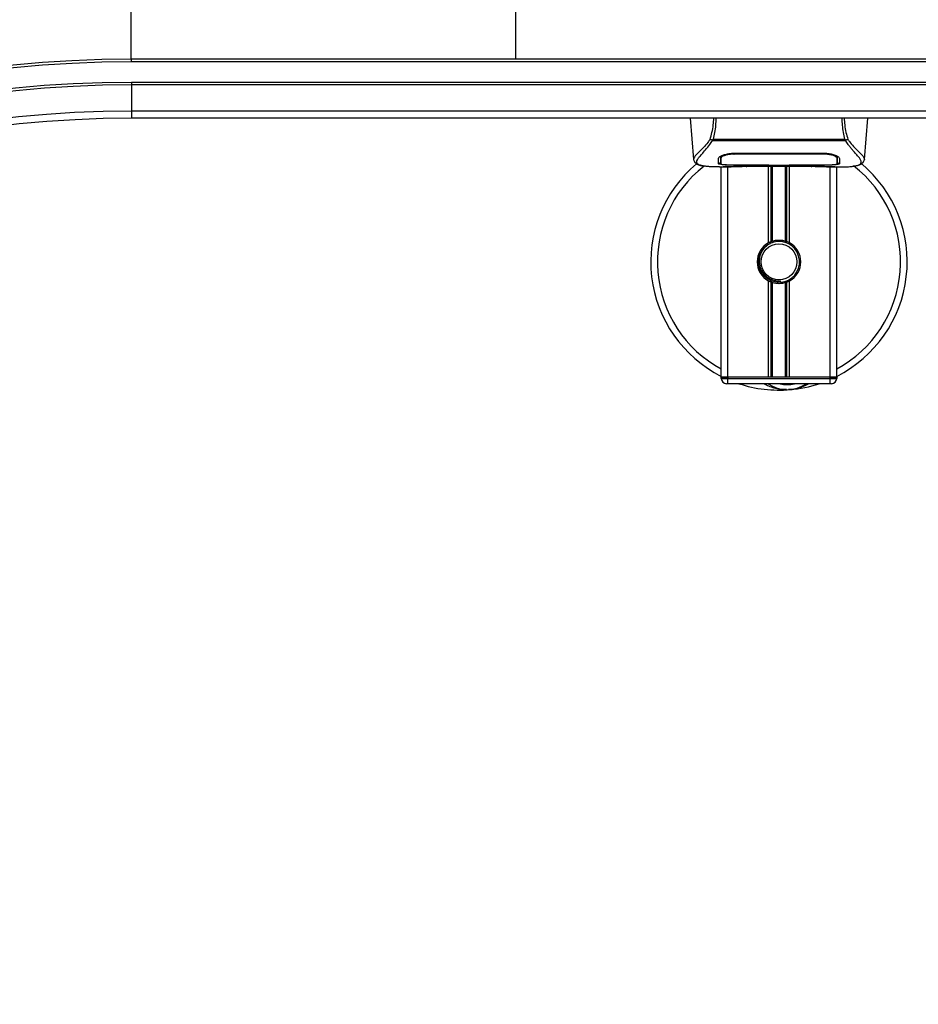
# Model space of a CAD drawing. Header units: millimetres. Extents: x 0 to 420, y 0 to 297.
# Tile 10 of 102: x 134 to 152, y 103 to 123. Entities that reach past the tile are written whole.
import ezdxf

# ---------------------------------------------------------------- set-up
doc = ezdxf.new("R2010")
doc.units = ezdxf.units.MM

msp = doc.modelspace()

# ---------------------------------------------------------------- linework, layer by layer
at = {"color": 7, "linetype": 'Continuous', "lineweight": 25}
for p, q in [((136.46152, 133.20285), (136.46152, 121.90284)), ((143.96152, 133.20285), (143.96152, 121.90285)), ((136.47652, 121.85285), (136.47652, 121.90285)), ((164.82652, 121.90285), (136.47652, 121.90285)), ((164.82652, 121.85285), (136.47652, 121.85285)), ((164.82652, 121.45285), (136.47652, 121.45285)), ((136.47652, 121.45285), (136.47652, 121.40285)), ((164.82652, 121.40285), (136.47652, 121.40285)), ((136.47652, 121.40285), (136.47652, 120.88978)), ((164.82652, 120.88978), (136.47652, 120.88978)), ((136.47652, 120.88978), (136.47652, 120.75285)), ((164.82652, 120.75285), (136.47652, 120.75285)), ((147.36683, 120.75285), (147.4371, 119.94968)), ((150.76594, 119.94968), (150.83621, 120.75285)), ((147.80264, 120.3145), (147.79792, 120.32726)), ((150.39976, 120.3145), (147.80264, 120.3145)), ((147.81581, 120.34251), (150.38729, 120.34251)), ((150.40526, 120.32745), (150.39976, 120.3145)), ((147.96736, 119.98666), (147.96759, 119.95103)), ((147.96999, 119.9744), (147.96915, 120.00844)), ((148.22036, 120.07126), (148.22084, 120.0522)), ((148.22652, 120.07148), (149.97652, 120.07148)), ((148.22715, 120.05222), (148.22698, 120.05222)), ((149.98221, 120.0522), (149.98268, 120.07106)), ((147.43699, 119.95164), (147.43798, 119.94975)), ((147.94042, 119.80285), (148.16961, 119.80285)), ((147.96758, 119.95103), (147.96809, 119.86608)), ((147.97652, 115.70285), (147.97652, 119.80285)), ((148.02706, 119.80597), (148.03643, 119.80696)), ((148.10152, 115.70285), (148.10152, 119.80285)), ((148.22652, 119.84266), (148.22652, 119.83869)), ((148.87652, 119.83869), (148.22652, 119.83869)), ((148.35127, 119.81639), (149.85177, 119.81639)), ((148.35131, 119.81642), (149.85174, 119.81642)), ((148.87652, 119.83869), (148.87652, 119.84274)), ((148.87652, 119.8296), (148.87652, 119.83869)), ((149.32652, 119.8296), (148.87652, 119.8296)), ((148.89402, 118.32375), (148.89402, 119.81639)), ((148.90156, 119.84275), (148.90156, 119.83321)), ((148.90156, 119.83321), (148.90156, 119.84275)), ((148.90156, 119.83321), (149.30156, 119.83321)), ((148.94822, 118.34924), (148.94822, 119.81639)), ((148.97693, 118.35917), (148.97693, 119.81639)), ((149.22612, 118.35917), (149.22612, 119.81639)), ((149.25482, 118.34924), (149.25482, 119.81639)), ((149.30156, 119.84275), (149.98477, 119.84266)), ((149.30156, 119.84275), (149.30156, 119.83321)), ((149.30902, 118.32375), (149.30902, 119.81639)), ((149.32652, 119.83869), (149.32652, 119.84274)), ((149.32652, 119.8296), (149.32652, 119.83869)), ((149.97652, 119.83869), (149.32652, 119.83869)), ((149.97652, 119.84266), (149.97652, 119.83869)), ((150.02903, 119.80285), (150.26246, 119.80285)), ((150.10152, 115.70285), (150.10152, 119.80285)), ((150.22652, 115.70285), (150.22652, 119.80285)), ((150.23545, 119.94948), (150.2355, 119.95606)), ((150.76605, 119.95164), (150.76507, 119.94975)), ((148.89402, 115.70285), (148.89402, 117.58195)), ((148.94822, 115.70285), (148.94822, 117.55646)), ((148.97693, 115.70285), (148.97693, 117.54652)), ((149.13621, 117.55435), (149.13346, 117.58593)), ((149.22612, 115.70285), (149.22612, 117.54652)), ((149.25482, 115.70285), (149.25482, 117.55646)), ((149.30902, 115.70285), (149.30902, 117.58195)), ((148.10152, 115.70285), (147.97652, 115.70285)), ((147.97652, 115.67785), (147.97652, 115.70285)), ((147.97652, 115.70285), (148.10152, 115.70285)), ((147.97652, 115.67785), (148.10152, 115.67785)), ((148.10152, 115.57785), (148.07652, 115.57785)), ((148.89402, 115.70285), (148.10152, 115.70285)), ((148.10152, 115.70285), (148.10152, 115.67785)), ((150.10152, 115.70285), (148.10152, 115.70285)), ((148.10152, 115.67785), (150.10152, 115.67785)), ((148.10152, 115.57785), (148.10152, 115.67785)), ((150.10152, 115.57785), (148.10152, 115.57785)), ((150.10152, 115.70285), (149.30902, 115.70285)), ((150.22652, 115.70285), (150.10152, 115.70285)), ((150.10152, 115.67785), (150.10152, 115.70285)), ((150.10152, 115.70285), (150.22652, 115.70285)), ((150.10152, 115.67785), (150.22652, 115.67785)), ((150.10152, 115.57785), (150.10152, 115.67785)), ((150.12652, 115.57785), (150.10152, 115.57785)), ((150.22652, 115.70285), (150.22652, 115.67785))]:
    msp.add_line(p, q, dxfattribs=at)
at = {"color": 7, "linetype": 'Continuous', "lineweight": 25, "flags": 128}
for points in [[(148.22084, 120.0522), (148.22653, 120.05221), (148.22698, 120.05222)], [(148.21827, 119.84266), (148.54888, 119.84271), (148.90156, 119.84275)]]:
    msp.add_lwpolyline(points, dxfattribs=at)
at = {"color": 7, "linetype": 'Continuous', "lineweight": 25}
msp.add_circle((149.10152, 117.95285), 0.35, dxfattribs=at)
for centre, radius, start, end in [((136.47652, 99.30285), 35.05, 90, 180), ((136.47652, 99.30285), 34.91307, 90, 180), ((136.47652, 99.30285), 34.4, 90, 180), ((136.47652, 99.30285), 34.35, 90, 180), ((136.47652, 99.30285), 33.95, 90, 180), ((136.47652, 99.30285), 33.9, 90, 180), ((136.47652, 99.30285), 22.6, 90, 180), ((136.47652, 99.30285), 22.55, 90, 180), ((136.47652, 99.30285), 22.15, 90, 180), ((136.47652, 99.30285), 22.1, 90, 180), ((136.47652, 99.30285), 21.58693, 90, 180), ((136.47652, 99.30285), 21.45, 90, 180), ((149.10152, 117.95285), 2.5, 130.046839, 243.256316), ((149.10152, 117.95285), 2.37112, 128.047069, 241.675912), ((149.10152, 117.95285), 2.5, 296.743684, 49.984768), ((149.10152, 117.95285), 2.37112, 298.324088, 52.137337), ((149.10152, 117.95285), 0.425, 119.224658, 240.775342), ((149.10152, 117.95285), 0.425, 111.143405, 119.224658), ((149.10152, 117.95285), 0.4, 274.974241, 94.974241), ((149.10152, 117.95285), 0.425, 60.775342, 68.856595), ((149.10152, 117.95285), 0.425, 299.224658, 60.775342), ((149.10152, 117.95285), 0.425, 240.775342, 248.856595), ((149.10152, 117.95285), 0.425, 291.143405, 299.224658), ((148.07652, 115.67785), 0.1, 180, 270), ((149.10152, 117.95285), 2.5, 251.805128, 274.974241), ((149.26193, 116.10982), 0.65, 234.926098, 305.073902), ((149.26193, 116.10982), 0.55, 255.287788, 284.712212), ((149.10152, 117.95285), 2.5, 274.974241, 288.194872), ((150.12652, 115.67785), 0.1, 270, 0)]:
    msp.add_arc(centre, radius, start, end, dxfattribs=at)
for points, knots in [([(147.75882, 120.3404), (147.77117, 120.38553), (147.79599, 120.47617), (147.82221, 120.61465), (147.82785, 120.70915), (147.83045, 120.75285)], [0, 0, 0, 0, 0.34778211, 0.69842225, 1, 1, 1, 1]), ([(147.86946, 120.75285), (147.86833, 120.70748), (147.866, 120.61309), (147.84734, 120.47501), (147.82627, 120.38646), (147.81581, 120.34251)], [0, 0, 0, 0, 0.31788421, 0.66145049, 1, 1, 1, 1]), ([(150.38729, 120.34252), (150.37705, 120.3868), (150.35662, 120.47519), (150.33786, 120.61318), (150.3352, 120.70722), (150.3339, 120.75285)], [0, 0, 0, 0, 0.34077829, 0.68012784, 1, 1, 1, 1]), ([(150.37233, 120.75285), (150.37486, 120.70887), (150.38028, 120.61453), (150.40649, 120.47591), (150.43161, 120.38569), (150.44422, 120.34041)], [0, 0, 0, 0, 0.30321642, 0.65032187, 1, 1, 1, 1]), ([(147.75877, 120.34047), (147.74383, 120.32062), (147.69859, 120.26052), (147.62405, 120.17777), (147.54626, 120.09923), (147.48692, 120.04064), (147.44446, 119.98936), (147.4397, 119.96535), (147.43699, 119.95164)], [0, 0, 0, 0, 0.0842305, 0.25507317, 0.42671503, 0.59795609, 0.7705982, 1, 1, 1, 1]), ([(147.61335, 119.82468), (147.60869, 119.82566), (147.5988, 119.82774), (147.58473, 119.83131), (147.57123, 119.83524), (147.54882, 119.84286), (147.52257, 119.85561), (147.50017, 119.87779), (147.49407, 119.90596), (147.50621, 119.94272), (147.54001, 119.99002), (147.59461, 120.05166), (147.6686, 120.13426), (147.73351, 120.21515), (147.7786, 120.27823), (147.7948, 120.30268), (147.80264, 120.3145)], [0, 0, 0, 0, 0.02969414, 0.06305591, 0.09492768, 0.12531521, 0.23205808, 0.32960303, 0.43327649, 0.53202469, 0.63076786, 0.73507022, 0.83793216, 0.94137578, 0.97165063, 1, 1, 1, 1]), ([(147.79783, 120.32727), (147.79753, 120.3273), (147.79221, 120.32786), (147.78212, 120.3299), (147.76894, 120.33465), (147.76217, 120.33849), (147.75882, 120.3404)], [0, 0, 0, 0, 0.0200108, 0.34699568, 0.67667396, 1, 1, 1, 1]), ([(147.79774, 120.32741), (147.80351, 120.33237), (147.80938, 120.33743), (147.81569, 120.34242), (147.81581, 120.34251)], [0, 0, 0, 0, 0.98124308, 1, 1, 1, 1]), ([(150.38729, 120.34252), (150.38741, 120.34243), (150.39395, 120.33774), (150.39966, 120.33255), (150.40526, 120.32745)], [0, 0, 0, 0, 0.01890165, 1, 1, 1, 1]), ([(150.58604, 119.82413), (150.59583, 119.82614), (150.61675, 119.83043), (150.65426, 119.84216), (150.69139, 119.86157), (150.71108, 119.89497), (150.70199, 119.93158), (150.68038, 119.9658), (150.6611, 119.99096), (150.63625, 120.02037), (150.60688, 120.05335), (150.5722, 120.09189), (150.5338, 120.13617), (150.49206, 120.18768), (150.44692, 120.24569), (150.41625, 120.29044), (150.39976, 120.3145)], [0, 0, 0, 0, 0.06157012, 0.13151171, 0.27071941, 0.40337504, 0.53510625, 0.58328098, 0.63315897, 0.68442904, 0.73675836, 0.78384784, 0.83893216, 0.89157329, 0.94168727, 1, 1, 1, 1]), ([(150.44422, 120.34041), (150.44087, 120.33851), (150.4341, 120.33466), (150.42092, 120.32991), (150.41085, 120.32787), (150.40554, 120.32731), (150.40525, 120.32728)], [0, 0, 0, 0, 0.323614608, 0.653590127, 0.980869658, 1, 1, 1, 1]), ([(150.44426, 120.34048), (150.45921, 120.32063), (150.50445, 120.26052), (150.579, 120.17777), (150.65678, 120.09923), (150.71613, 120.04064), (150.75859, 119.98936), (150.76334, 119.96535), (150.76605, 119.95164)], [0, 0, 0, 0, 0.08424716, 0.25508672, 0.42672547, 0.59796341, 0.77060237, 1, 1, 1, 1]), ([(147.92152, 119.97029), (147.9254, 119.97985), (147.93314, 119.99898), (147.98971, 120.03002), (148.07202, 120.05639), (148.15726, 120.06996), (148.20963, 120.07111), (148.22652, 120.07148)], [0, 0, 0, 0, 0.225467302, 0.45085364, 0.677369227, 0.895911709, 1, 1, 1, 1]), ([(147.9941, 120.02926), (147.98589, 120.02451), (147.96629, 120.01319), (147.96413, 120.00236), (147.96288, 119.99606)], [0, 0, 0, 0, 0.41900897, 1, 1, 1, 1]), ([(147.96706, 120.01415), (147.96715, 120.00602), (147.96738, 119.98596), (147.96748, 119.96726), (147.96755, 119.95614)], [0, 0, 0, 0, 0.40550496, 1, 1, 1, 1]), ([(148.22084, 120.0522), (148.19278, 120.05112), (148.13667, 120.04898), (148.06187, 120.03354), (148.00531, 120.01278), (147.97471, 119.99175), (147.97136, 119.97944), (147.96999, 119.9744)], [0, 0, 0, 0, 0.2128654, 0.42572184, 0.63872248, 0.85234986, 1, 1, 1, 1]), ([(149.98221, 120.0522), (149.98031, 120.0522), (149.78023, 120.05279), (149.19521, 120.0521), (148.61209, 120.05217), (148.22715, 120.05222)], [0, 0, 0, 0, 0.00323915, 0.34201142, 1, 1, 1, 1]), ([(149.97652, 120.07148), (150.00898, 120.07014), (150.07384, 120.06745), (150.16123, 120.0479), (150.231, 120.02173), (150.27387, 119.99403), (150.27919, 119.97752), (150.28152, 119.97029)], [0, 0, 0, 0, 0.1991311, 0.39793157, 0.60588955, 0.82737965, 1, 1, 1, 1]), ([(150.23305, 119.9744), (150.23017, 119.98194), (150.22439, 119.99702), (150.18049, 120.02053), (150.11612, 120.03981), (150.04594, 120.05057), (150.00006, 120.05174), (149.98221, 120.0522)], [0, 0, 0, 0, 0.21773223, 0.43557879, 0.65075483, 0.86407246, 1, 1, 1, 1]), ([(150.24017, 119.99606), (150.23904, 120.00441), (150.23774, 120.01403), (150.21926, 120.02377), (150.21683, 120.02506)], [0, 0, 0, 0, 0.86801111, 1, 1, 1, 1]), ([(150.2341, 120.01616), (150.23398, 120.01134), (150.23364, 119.99743), (150.23328, 119.98351), (150.23305, 119.9744)], [0, 0, 0, 0, 0.3458763, 1, 1, 1, 1]), ([(150.2355, 119.95606), (150.23557, 119.96712), (150.23568, 119.98612), (150.23591, 120.00641), (150.23601, 120.01489)], [0, 0, 0, 0, 0.58164119, 1, 1, 1, 1]), ([(147.43713, 119.94941), (147.43833, 119.94202), (147.4404, 119.92923), (147.44612, 119.91575), (147.45164, 119.90581), (147.45328, 119.90305), (147.45459, 119.90094), (147.45523, 119.89995), (147.45567, 119.89927), (147.45609, 119.89865), (147.45667, 119.89781), (147.45852, 119.89525), (147.45925, 119.89468), (147.46092, 119.89326), (147.46212, 119.89236), (147.46325, 119.89144), (147.46373, 119.89104), (147.46414, 119.8907), (147.46444, 119.89044), (147.46475, 119.89017), (147.4652, 119.88977), (147.46596, 119.88909), (147.46694, 119.88818), (147.46928, 119.88594), (147.47262, 119.88258), (147.47783, 119.8775), (147.48505, 119.8711), (147.49541, 119.86332), (147.5102, 119.85445), (147.53454, 119.84341), (147.56247, 119.8338), (147.58644, 119.82922), (147.59473, 119.82764)], [0, 0, 0, 0, 0.10895151, 0.18836403, 0.20015725, 0.20797863, 0.21045693, 0.21142904, 0.21231706, 0.21323322, 0.21428764, 0.21709508, 0.23718398, 0.24934952, 0.25616294, 0.25744907, 0.25846748, 0.25891857, 0.25936812, 0.25985246, 0.2604052, 0.2618126, 0.26492315, 0.26948017, 0.29015729, 0.32576371, 0.37931044, 0.4537257, 0.55180182, 0.67626306, 0.8881219, 1, 1, 1, 1]), ([(147.94042, 119.80289), (147.93554, 119.80288), (147.90766, 119.8028), (147.84833, 119.80337), (147.78403, 119.80565), (147.73635, 119.80887), (147.71227, 119.8109), (147.68964, 119.81316), (147.67002, 119.81545), (147.65072, 119.81805), (147.63362, 119.82081), (147.62059, 119.8231), (147.61415, 119.82451), (147.61335, 119.82468)], [0, 0, 0, 0, 0.04881498, 0.27892257, 0.54515535, 0.62717383, 0.69834333, 0.75858144, 0.82840444, 0.87364995, 0.93389274, 0.99178224, 1, 1, 1, 1]), ([(147.91881, 119.86664), (147.91897, 119.87262), (147.91936, 119.88757), (147.92016, 119.91851), (147.92107, 119.95301), (147.92152, 119.97029)], [0, 0, 0, 0, 0.249392, 0.62414375, 1, 1, 1, 1]), ([(148.22652, 119.83869), (148.192, 119.83893), (148.12296, 119.83941), (148.03091, 119.84337), (147.96134, 119.84981), (147.92404, 119.85789), (147.92032, 119.86412), (147.91881, 119.86664)], [0, 0, 0, 0, 0.21341182, 0.42681727, 0.64048529, 0.85457431, 1, 1, 1, 1]), ([(147.91903, 119.8918), (147.92146, 119.88802), (147.92554, 119.88167), (147.95736, 119.8773), (147.97026, 119.87553)], [0, 0, 0, 0, 0.59475195, 1, 1, 1, 1]), ([(147.96759, 119.95103), (147.9676, 119.94977), (147.96769, 119.93569), (147.96786, 119.90739), (147.96802, 119.88036), (147.96811, 119.86615)], [0, 0, 0, 0, 0.04480435, 0.49764008, 1, 1, 1, 1]), ([(147.96811, 119.86615), (147.96811, 119.86632), (147.9683, 119.87696), (147.96864, 119.89659), (147.96927, 119.93278), (147.96971, 119.95806), (147.96997, 119.97306), (147.96999, 119.9744)], [0, 0, 0, 0, 0.007519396, 0.456665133, 0.715355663, 0.974525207, 1, 1, 1, 1]), ([(147.96811, 119.86615), (147.97083, 119.86312), (147.97629, 119.85706), (148.01965, 119.85014), (148.08352, 119.84533), (148.15386, 119.84297), (148.2001, 119.84275), (148.21827, 119.84266)], [0, 0, 0, 0, 0.21612272, 0.43228358, 0.64748247, 0.86145988, 1, 1, 1, 1]), ([(148.02706, 119.80597), (148.02335, 119.80622), (148.01161, 119.80701), (148.01159, 119.80829), (148.03281, 119.80945), (148.03826, 119.80974)], [0, 0, 0, 0, 0.25540478, 0.808946, 1, 1, 1, 1]), ([(148.02535, 119.80879), (148.02534, 119.80879), (148.02459, 119.80865), (148.02803, 119.80918), (148.03458, 119.80959), (148.03826, 119.80982)], [0, 0, 0, 0, 0.00626083, 0.44327513, 1, 1, 1, 1]), ([(148.46259, 119.81268), (148.42922, 119.81008), (148.37376, 119.80576), (148.24929, 119.80294), (148.13694, 119.80141), (148.04538, 119.80521), (148.02706, 119.80597)], [0, 0, 0, 0, 0.30143784, 0.50095323, 0.90014009, 1, 1, 1, 1]), ([(148.03826, 119.80974), (148.04643, 119.81029), (148.06705, 119.81168), (148.13845, 119.81398), (148.23786, 119.816), (148.3135, 119.81628), (148.35131, 119.81642)], [0, 0, 0, 0, 0.17981299, 0.45378319, 0.72700373, 1, 1, 1, 1]), ([(148.46259, 119.81268), (148.46584, 119.81283), (148.47227, 119.81314), (148.47834, 119.81531), (148.48134, 119.81639)], [0, 0, 0, 0, 0.50476564, 1, 1, 1, 1]), ([(149.72171, 119.81639), (149.72471, 119.81531), (149.73078, 119.81314), (149.73721, 119.81283), (149.74046, 119.81268)], [0, 0, 0, 0, 0.49524741, 1, 1, 1, 1]), ([(150.17599, 119.80597), (150.12193, 119.80452), (150.03209, 119.80212), (149.89486, 119.80386), (149.80405, 119.80696), (149.75106, 119.81172), (149.74046, 119.81268)], [0, 0, 0, 0, 0.30152184, 0.50104725, 0.90023015, 1, 1, 1, 1]), ([(149.85174, 119.81642), (149.86867, 119.81639), (149.9233, 119.8163), (150.0128, 119.81517), (150.10412, 119.81285), (150.16625, 119.81018), (150.19545, 119.8077), (150.18247, 119.80655), (150.17599, 119.80597)], [0, 0, 0, 0, 0.08215471, 0.26513997, 0.44867114, 0.63249904, 0.81630092, 1, 1, 1, 1]), ([(149.85174, 119.81638), (149.87373, 119.81634), (149.91975, 119.81625), (149.98699, 119.81545), (150.05027, 119.81421), (150.10272, 119.81269), (150.13512, 119.8115), (150.14482, 119.81094), (150.14571, 119.81088)], [0, 0, 0, 0, 0.181897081, 0.380613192, 0.580938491, 0.78035725, 0.979675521, 1, 1, 1, 1]), ([(150.28424, 119.86664), (150.28093, 119.86295), (150.27432, 119.85557), (150.22132, 119.84736), (150.14312, 119.84178), (150.05648, 119.83907), (149.99925, 119.8388), (149.97652, 119.83869)], [0, 0, 0, 0, 0.215216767, 0.43046232, 0.645099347, 0.859040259, 1, 1, 1, 1]), ([(149.98477, 119.84266), (150.01278, 119.84287), (150.06881, 119.84328), (150.14352, 119.84673), (150.20007, 119.85223), (150.23058, 119.85896), (150.23368, 119.86407), (150.23494, 119.86615)], [0, 0, 0, 0, 0.21287602, 0.42573624, 0.63903454, 0.85331242, 1, 1, 1, 1]), ([(150.14571, 119.81088), (150.15457, 119.81045), (150.1688, 119.80975), (150.17788, 119.80874), (150.17698, 119.80891), (150.17675, 119.80895)], [0, 0, 0, 0, 0.55060159, 0.88501525, 1, 1, 1, 1]), ([(150.15683, 119.81025), (150.15709, 119.8101), (150.16011, 119.8084), (150.16661, 119.80666), (150.17286, 119.8062), (150.17599, 119.80597)], [0, 0, 0, 0, 0.044433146, 0.522216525, 1, 1, 1, 1]), ([(150.22968, 119.87467), (150.2321, 119.87489), (150.25782, 119.87724), (150.27778, 119.88311), (150.28222, 119.88929), (150.28402, 119.8918)], [0, 0, 0, 0, 0.05806788, 0.61890898, 1, 1, 1, 1]), ([(150.23305, 119.9744), (150.23308, 119.97306), (150.2335, 119.94823), (150.23406, 119.91706), (150.23459, 119.88621), (150.23483, 119.87257), (150.23493, 119.86632), (150.23494, 119.86615)], [0, 0, 0, 0, 0.02546624, 0.4713629, 0.73178735, 0.99246436, 1, 1, 1, 1]), ([(150.23494, 119.86608), (150.23494, 119.86631), (150.2351, 119.89411), (150.23529, 119.92191), (150.23548, 119.94949)], [0, 0, 0, 0, 0.00827271, 1, 1, 1, 1]), ([(150.23494, 119.86615), (150.2351, 119.89261), (150.23526, 119.92039), (150.23544, 119.94817), (150.23545, 119.94948)], [0, 0, 0, 0, 0.95264015, 1, 1, 1, 1]), ([(150.26246, 119.80289), (150.26509, 119.80288), (150.27483, 119.80282), (150.29374, 119.80292), (150.31687, 119.80308), (150.33983, 119.80341), (150.36263, 119.80389), (150.38654, 119.80459), (150.41251, 119.80563), (150.44411, 119.80728), (150.47769, 119.80968), (150.51246, 119.81297), (150.5459, 119.81708), (150.57062, 119.82064), (150.58358, 119.82357), (150.58604, 119.82413)], [0, 0, 0, 0, 0.027626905, 0.102396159, 0.179456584, 0.249941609, 0.317024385, 0.389654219, 0.467822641, 0.551486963, 0.671824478, 0.767373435, 0.863986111, 0.974274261, 1, 1, 1, 1]), ([(150.28152, 119.97029), (150.28211, 119.94795), (150.28299, 119.91439), (150.28377, 119.88465), (150.28408, 119.87264), (150.28424, 119.86664)], [0, 0, 0, 0, 0.49858361, 0.74918971, 1, 1, 1, 1]), ([(150.60285, 119.82651), (150.61301, 119.82843), (150.63889, 119.83332), (150.6685, 119.84339), (150.69282, 119.85444), (150.70762, 119.86332), (150.71799, 119.87109), (150.72522, 119.8775), (150.73041, 119.88257), (150.73384, 119.88601), (150.7362, 119.88827), (150.73726, 119.88924), (150.73784, 119.88977), (150.7383, 119.89017), (150.73861, 119.89044), (150.73891, 119.8907), (150.73931, 119.89104), (150.73979, 119.89144), (150.74058, 119.89207), (150.74139, 119.8927), (150.74241, 119.89349), (150.74384, 119.89472), (150.74453, 119.89525), (150.74638, 119.89781), (150.74695, 119.89865), (150.74737, 119.89927), (150.74782, 119.89995), (150.74846, 119.90094), (150.74977, 119.90305), (150.7514, 119.90581), (150.75692, 119.91575), (150.76264, 119.92924), (150.76472, 119.94202), (150.76592, 119.94941)], [0, 0, 0, 0, 0.13346194, 0.34016958, 0.46160951, 0.55730778, 0.62992241, 0.68217732, 0.71692903, 0.7371149, 0.74272174, 0.74460414, 0.7459796, 0.74651976, 0.74699289, 0.74743167, 0.74787155, 0.74886374, 0.75011647, 0.75397334, 0.75908593, 0.76862625, 0.78821087, 0.79094759, 0.79197558, 0.79286909, 0.79373558, 0.79468443, 0.7971036, 0.8047367, 0.8162438, 0.89371675, 1, 1, 1, 1]), ([(149.13621, 117.55435), (149.08735, 117.5553), (148.9882, 117.55722), (148.85434, 117.62739), (148.76106, 117.72953), (148.71013, 117.84612), (148.69596, 117.96273), (148.71775, 118.09134), (148.78912, 118.21386), (148.87289, 118.29603), (148.93062, 118.31183), (148.93783, 118.3138)], [0, 0, 0, 0, 0.129957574, 0.263727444, 0.392634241, 0.495346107, 0.600795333, 0.704530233, 0.839477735, 0.979978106, 1, 1, 1, 1]), ([(149.06684, 118.35134), (149.0232, 118.34214), (148.93591, 118.32375), (148.82595, 118.24315), (148.74758, 118.13373), (148.71086, 118.00451), (148.71977, 117.872), (148.77149, 117.75101), (148.85999, 117.65481), (148.97449, 117.59514), (149.07026, 117.58057), (149.1227, 117.58502), (149.13346, 117.58593)], [0, 0, 0, 0, 0.11029899, 0.22059797, 0.33089694, 0.4412694, 0.54893858, 0.65628707, 0.76369695, 0.86864917, 0.97304725, 1, 1, 1, 1]), ([(148.94822, 118.34924), (148.94925, 118.34963), (148.95237, 118.35083), (148.95892, 118.35324), (148.96763, 118.35624), (148.97377, 118.3582), (148.9767, 118.35911), (148.97693, 118.35917)], [0, 0, 0, 0, 0.13279182, 0.40328924, 0.68794599, 0.97624213, 1, 1, 1, 1]), ([(148.97693, 118.35917), (148.98873, 118.36247), (149.02883, 118.37369), (149.10235, 118.38091), (149.17617, 118.37302), (149.2132, 118.36275), (149.22612, 118.35917)], [0, 0, 0, 0, 0.15316231, 0.52061175, 0.83276392, 1, 1, 1, 1]), ([(149.22612, 118.35917), (149.22762, 118.35871), (149.23175, 118.35743), (149.23922, 118.35496), (149.24785, 118.3519), (149.2525, 118.35013), (149.25482, 118.34924)], [0, 0, 0, 0, 0.15557258, 0.42978375, 0.7145238, 1, 1, 1, 1]), ([(148.97693, 117.54652), (148.97629, 117.54672), (148.97308, 117.54771), (148.96667, 117.54978), (148.95802, 117.55277), (148.95183, 117.55507), (148.94893, 117.55619), (148.94822, 117.55646)], [0, 0, 0, 0, 0.067688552, 0.33799524, 0.61961326, 0.907963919, 1, 1, 1, 1]), ([(149.22612, 117.54652), (149.20091, 117.54016), (149.14966, 117.52721), (149.06451, 117.52687), (149.00745, 117.53744), (148.98063, 117.54542), (148.97693, 117.54652)], [0, 0, 0, 0, 0.31763159, 0.64587204, 0.9510876, 1, 1, 1, 1]), ([(149.25482, 117.55646), (149.25439, 117.55629), (149.25196, 117.55536), (149.24651, 117.55331), (149.23803, 117.55033), (149.23093, 117.54801), (149.22715, 117.54684), (149.22612, 117.54652)], [0, 0, 0, 0, 0.05704611, 0.3223495, 0.60367528, 0.89214027, 1, 1, 1, 1]), ([(149.24965, 115.46205), (149.2229, 115.46135), (149.12354, 115.45876), (148.99006, 115.4919), (148.87068, 115.5391), (148.82408, 115.5681), (148.80842, 115.57785)], [0, 0, 0, 0, 0.17640166, 0.65503379, 0.8840221, 1, 1, 1, 1]), ([(149.68118, 115.57785), (149.67711, 115.57517), (149.61069, 115.5314), (149.48829, 115.48881), (149.36811, 115.46662), (149.31872, 115.4623), (149.31829, 115.46226)], [0, 0, 0, 0, 0.03729849, 0.60902041, 0.99664446, 1, 1, 1, 1]), ([(149.31829, 115.46226), (149.31787, 115.46223), (149.30645, 115.46122), (149.29494, 115.46167), (149.28387, 115.4621)], [0, 0, 0, 0, 0.03710938, 1, 1, 1, 1])]:
    msp.add_open_spline(points, degree=3, knots=knots, dxfattribs=at)

doc.saveas('drawing.dxf')
